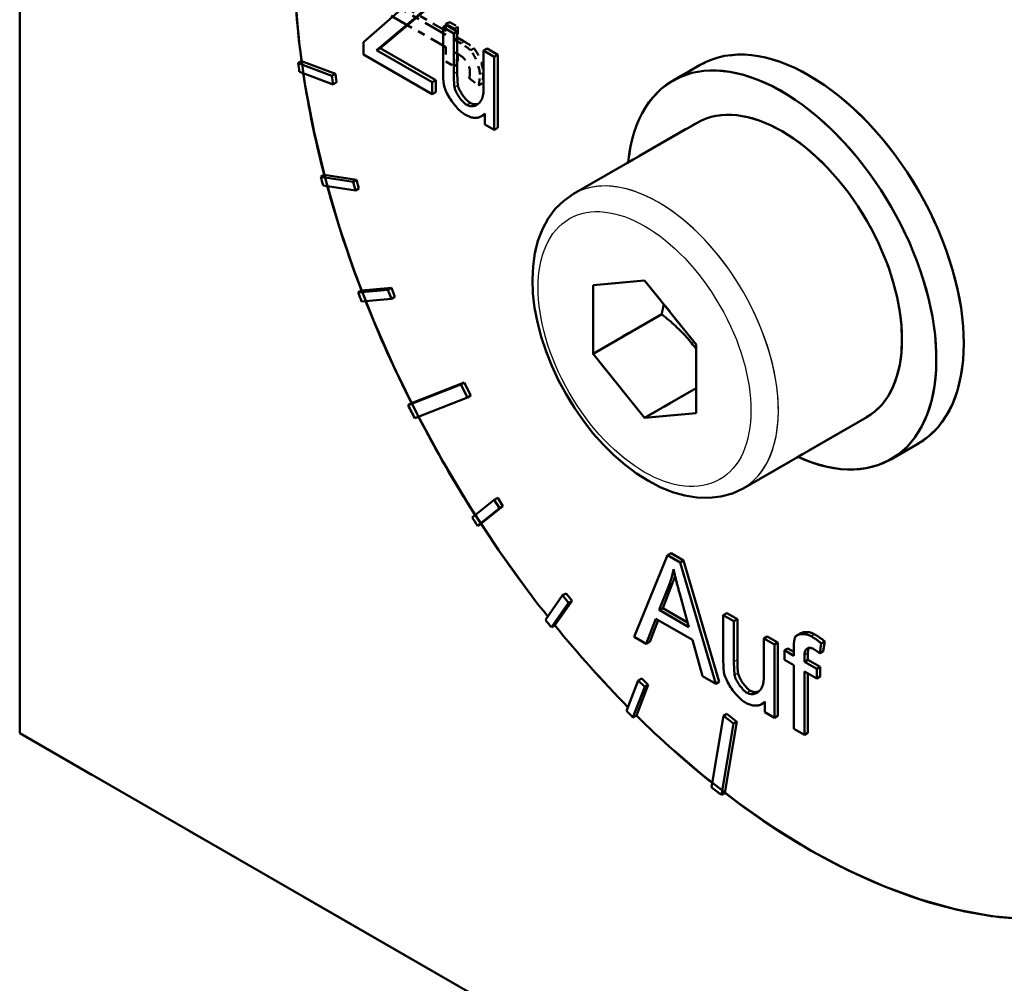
# Model space of a CAD drawing. Header units: millimetres. Extents: x 0 to 840, y 0 to 1188.
# Tile 6 of 18: x 613 to 626, y 245 to 258. Entities that reach past the tile are written whole.
import ezdxf

# ---------------------------------------------------------------- set-up
doc = ezdxf.new("R2010")
doc.units = ezdxf.units.MM
doc.header["$LTSCALE"] = 4
doc.linetypes.add('LONG_DASH_DOTTED', pattern=[0.3001, 0.2362, -0.0295, 0.0049, -0.0295])
for name, color, linetype, lineweight in [('Sichtbare Kanten(DIN)', 7, 'Continuous', 50), ('Sichtbare tangentiale Kanten(DIN)', 3, 'Continuous', 25), ('Überlagerung [Formatvorlage Phantomlinien(DIN)]', 179, 'LONG_DASH_DOTTED', 50)]:
    doc.layers.add(name, color=color, linetype=linetype, lineweight=lineweight)

msp = doc.modelspace()

# ---------------------------------------------------------------- linework, layer by layer
at = {"layer": 'Sichtbare Kanten(DIN)'}
for p, q in [((612.641, 271.946), (612.641, 248.139)), ((617.974, 258.163), (617.36, 257.63)), ((617.614, 257.576), (618.288, 258.147)), ((618.335, 258.174), (617.661, 257.603)), ((618.503, 257.86), (618.456, 257.833)), ((618.603, 257.748), (618.456, 257.833)), ((618.456, 257.833), (618.456, 257.211)), ((618.503, 257.86), (618.65, 257.775)), ((618.65, 257.775), (618.603, 257.748)), ((618.603, 257.192), (618.603, 257.748)), ((618.65, 257.775), (618.65, 257.219)), ((617.36, 257.63), (617.36, 257.461)), ((617.542, 257.519), (617.614, 257.576)), ((617.661, 257.603), (617.589, 257.546)), ((617.661, 257.603), (617.614, 257.576)), ((617.36, 257.461), (618.307, 256.915)), ((617.589, 257.546), (617.542, 257.519)), ((618.307, 257.079), (617.542, 257.519)), ((617.589, 257.546), (618.354, 257.106)), ((619.059, 257.54), (619.011, 257.513)), ((619.158, 257.428), (619.011, 257.513)), ((619.011, 257.513), (619.011, 256.976)), ((619.059, 257.54), (619.206, 257.455)), ((619.206, 257.455), (619.158, 257.428)), ((619.158, 256.425), (619.158, 257.428)), ((619.206, 257.455), (619.206, 256.452)), ((616.512, 257.366), (616.465, 257.339)), ((616.929, 257.166), (616.465, 257.339)), ((616.512, 257.366), (616.976, 257.193)), ((621.986, 257.317), (621.609, 257.1)), ((616.481, 257.222), (616.945, 257.049)), ((616.976, 257.193), (616.929, 257.166)), ((616.945, 257.049), (616.929, 257.166)), ((616.976, 257.193), (616.992, 257.077)), ((616.992, 257.077), (616.945, 257.049)), ((618.354, 257.106), (618.307, 257.079)), ((618.307, 256.915), (618.307, 257.079)), ((618.354, 257.106), (618.354, 256.942)), ((618.354, 256.942), (618.307, 256.915)), ((619.027, 256.637), (618.981, 256.611)), ((619.027, 256.648), (619.027, 256.5)), ((619.027, 256.5), (619.158, 256.425)), ((620.245, 255.545), (621.942, 256.522)), ((619.206, 256.452), (619.158, 256.425)), ((616.823, 255.808), (616.776, 255.781)), ((616.823, 255.808), (617.266, 255.739)), ((617.219, 255.712), (616.776, 255.781)), ((616.808, 255.66), (617.251, 255.591)), ((617.266, 255.739), (617.219, 255.712)), ((617.251, 255.591), (617.219, 255.712)), ((617.266, 255.739), (617.298, 255.618)), ((617.298, 255.618), (617.251, 255.591)), ((620.514, 254.293), (621.221, 254.358)), ((621.221, 254.358), (621.928, 253.479)), ((617.697, 254.227), (617.289, 254.19)), ((617.336, 254.217), (617.289, 254.19)), ((617.336, 254.217), (617.745, 254.254)), ((617.745, 254.254), (617.697, 254.227)), ((617.745, 254.106), (617.697, 254.227)), ((617.745, 254.254), (617.792, 254.133)), ((620.514, 253.349), (620.514, 254.293)), ((617.336, 254.068), (617.745, 254.106)), ((617.792, 254.133), (617.745, 254.106)), ((621.456, 253.892), (620.514, 253.349)), ((621.928, 253.479), (621.928, 252.535)), ((621.221, 252.47), (620.514, 253.349)), ((618.022, 252.67), (618.744, 252.955)), ((618.744, 252.955), (618.697, 252.928)), ((618.744, 252.955), (618.835, 252.778)), ((618.697, 252.928), (617.974, 252.643)), ((618.788, 252.75), (618.697, 252.928)), ((621.928, 252.877), (621.221, 252.47)), ((618.065, 252.466), (618.788, 252.75)), ((618.835, 252.778), (618.788, 252.75)), ((618.022, 252.67), (617.974, 252.643)), ((621.928, 252.535), (621.221, 252.47)), ((622.574, 251.501), (624.271, 252.478)), ((624.981, 252.118), (624.603, 251.9)), ((619.158, 251.344), (618.855, 251.101)), ((619.205, 251.371), (619.158, 251.344)), ((619.23, 251.232), (619.158, 251.344)), ((619.205, 251.371), (619.277, 251.259)), ((618.927, 250.989), (619.23, 251.232)), ((619.277, 251.259), (618.974, 251.016)), ((619.277, 251.259), (619.23, 251.232)), ((618.974, 251.016), (618.927, 250.989)), ((621.537, 250.583), (621.077, 249.463)), ((621.585, 250.61), (621.537, 250.583)), ((621.709, 250.484), (621.537, 250.583)), ((621.585, 250.61), (621.756, 250.511)), ((621.756, 250.511), (621.709, 250.484)), ((622.198, 248.818), (621.709, 250.484)), ((621.756, 250.511), (622.245, 248.845)), ((621.422, 249.832), (621.555, 250.162)), ((621.602, 250.189), (621.47, 249.859)), ((621.602, 250.189), (621.555, 250.162)), ((620.096, 250.033), (619.86, 249.697)), ((620.143, 250.06), (620.096, 250.033)), ((620.177, 249.932), (620.096, 250.033)), ((620.143, 250.06), (620.225, 249.959)), ((621.704, 250.054), (621.829, 249.598)), ((619.942, 249.595), (620.177, 249.932)), ((620.225, 249.959), (619.989, 249.622)), ((620.225, 249.959), (620.177, 249.932)), ((621.47, 249.859), (621.422, 249.832)), ((621.47, 249.859), (621.812, 249.662)), ((621.245, 249.366), (621.377, 249.71)), ((621.377, 249.71), (621.879, 249.421)), ((621.829, 249.598), (621.422, 249.832)), ((622.349, 249.788), (622.302, 249.761)), ((622.449, 249.677), (622.302, 249.761)), ((622.302, 249.761), (622.302, 249.14)), ((622.349, 249.788), (622.496, 249.704)), ((619.989, 249.622), (619.942, 249.595)), ((621.407, 249.692), (621.293, 249.394)), ((622.496, 249.704), (622.449, 249.677)), ((622.449, 249.121), (622.449, 249.677)), ((622.496, 249.704), (622.496, 249.148)), ((621.077, 249.463), (621.245, 249.366)), ((622.905, 249.468), (622.858, 249.441)), ((623.005, 249.357), (622.858, 249.441)), ((622.858, 249.441), (622.858, 248.904)), ((622.905, 249.468), (623.052, 249.384)), ((623.365, 249.512), (623.317, 249.484)), ((621.293, 249.394), (621.245, 249.366)), ((621.879, 249.421), (622.017, 248.922)), ((623.052, 249.384), (623.005, 249.357)), ((623.005, 248.353), (623.005, 249.357)), ((623.052, 249.384), (623.052, 248.38)), ((623.188, 249.305), (623.141, 249.278)), ((623.188, 249.305), (623.271, 249.258)), ((623.271, 249.31), (623.271, 249.204)), ((623.626, 249.238), (623.648, 249.373)), ((623.695, 249.401), (623.648, 249.373)), ((623.695, 249.401), (623.673, 249.265)), ((623.271, 249.204), (623.141, 249.278)), ((623.141, 249.278), (623.141, 249.146)), ((623.417, 249.12), (623.417, 249.211)), ((623.464, 249.239), (623.464, 249.147)), ((623.673, 249.265), (623.626, 249.238)), ((623.141, 249.146), (623.271, 249.072)), ((623.271, 249.072), (623.271, 248.2)), ((623.464, 249.147), (623.417, 249.12)), ((623.585, 249.022), (623.417, 249.12)), ((623.464, 249.147), (623.633, 249.05)), ((623.633, 249.05), (623.585, 249.022)), ((623.633, 249.05), (623.633, 248.918)), ((622.017, 248.922), (622.198, 248.818)), ((623.417, 248.116), (623.417, 248.987)), ((623.417, 248.987), (623.585, 248.891)), ((623.465, 248.96), (623.465, 248.143)), ((623.585, 248.891), (623.585, 249.022)), ((623.633, 248.918), (623.585, 248.891)), ((621.135, 248.864), (620.974, 248.445)), ((621.062, 248.356), (621.223, 248.776)), ((621.271, 248.803), (621.109, 248.384)), ((621.182, 248.891), (621.135, 248.864)), ((621.223, 248.776), (621.135, 248.864)), ((621.182, 248.891), (621.271, 248.803)), ((621.271, 248.803), (621.223, 248.776)), ((622.245, 248.845), (622.198, 248.818)), ((622.874, 248.565), (622.828, 248.539)), ((622.874, 248.577), (622.874, 248.429)), ((621.109, 248.384), (621.062, 248.356)), ((622.303, 248.38), (622.139, 247.401)), ((622.35, 248.407), (622.303, 248.38)), ((622.442, 248.271), (622.303, 248.38)), ((622.35, 248.407), (622.489, 248.298)), ((622.874, 248.429), (623.005, 248.353)), ((623.052, 248.38), (623.005, 248.353)), ((622.278, 247.292), (622.442, 248.271)), ((622.489, 248.298), (622.325, 247.319)), ((622.489, 248.298), (622.442, 248.271)), ((640.925, 231.851), (612.641, 248.139)), ((623.271, 248.2), (623.417, 248.116)), ((623.465, 248.143), (623.417, 248.116)), ((622.325, 247.319), (622.278, 247.292))]:
    msp.add_line(p, q, dxfattribs=at)
at = {"layer": 'Sichtbare Kanten(DIN)', "flags": 128}
for points in [[(618.456, 257.211), (618.456, 257.205), (618.456, 257.199), (618.456, 257.192), (618.456, 257.185), (618.456, 257.179), (618.456, 257.172), (618.456, 257.165), (618.456, 257.159), (618.456, 257.152), (618.457, 257.145), (618.457, 257.139), (618.457, 257.132), (618.457, 257.125), (618.458, 257.119), (618.458, 257.112), (618.459, 257.105), (618.459, 257.098), (618.46, 257.091), (618.46, 257.084), (618.461, 257.077), (618.462, 257.069), (618.463, 257.062), (618.464, 257.055), (618.465, 257.048)], [(618.612, 257.007), (618.611, 257.014), (618.61, 257.021), (618.609, 257.029), (618.608, 257.036), (618.607, 257.044), (618.607, 257.052), (618.606, 257.06), (618.606, 257.068), (618.605, 257.076), (618.605, 257.083), (618.604, 257.091), (618.604, 257.099), (618.604, 257.106), (618.604, 257.114), (618.603, 257.122), (618.603, 257.13), (618.603, 257.138), (618.603, 257.146), (618.603, 257.154), (618.603, 257.162), (618.603, 257.17), (618.603, 257.177), (618.603, 257.185), (618.603, 257.192)], [(618.65, 257.219), (618.65, 257.208), (618.65, 257.198), (618.65, 257.187), (618.65, 257.177), (618.65, 257.167), (618.65, 257.158), (618.651, 257.149), (618.651, 257.14), (618.651, 257.131), (618.651, 257.123), (618.652, 257.114), (618.652, 257.107), (618.652, 257.099), (618.653, 257.092), (618.653, 257.085), (618.654, 257.078), (618.654, 257.072), (618.655, 257.066), (618.655, 257.06), (618.656, 257.054), (618.657, 257.049), (618.657, 257.044), (618.658, 257.039), (618.659, 257.035)], [(618.465, 257.048), (618.469, 257.028), (618.474, 257.008), (618.481, 256.988), (618.489, 256.967), (618.498, 256.947), (618.507, 256.927), (618.518, 256.907), (618.529, 256.886), (618.542, 256.866), (618.555, 256.845), (618.569, 256.825), (618.583, 256.805), (618.598, 256.785), (618.613, 256.766), (618.628, 256.748), (618.643, 256.731), (618.658, 256.715), (618.673, 256.7), (618.688, 256.686), (618.702, 256.673), (618.716, 256.662), (618.729, 256.652), (618.741, 256.643), (618.752, 256.636)], [(618.782, 256.766), (618.772, 256.772), (618.762, 256.779), (618.753, 256.787), (618.744, 256.795), (618.735, 256.804), (618.726, 256.813), (618.717, 256.822), (618.708, 256.832), (618.7, 256.842), (618.691, 256.853), (618.683, 256.864), (618.675, 256.875), (618.668, 256.886), (618.66, 256.898), (618.653, 256.909), (618.647, 256.92), (618.641, 256.932), (618.635, 256.943), (618.63, 256.954), (618.625, 256.965), (618.621, 256.975), (618.617, 256.986), (618.614, 256.997), (618.612, 257.007)], [(618.659, 257.035), (618.661, 257.025), (618.664, 257.015), (618.667, 257.004), (618.672, 256.993), (618.676, 256.982), (618.682, 256.971), (618.688, 256.959), (618.694, 256.947), (618.701, 256.935), (618.708, 256.923), (618.716, 256.912), (618.724, 256.9), (618.732, 256.889), (618.741, 256.878), (618.749, 256.867), (618.758, 256.856), (618.767, 256.846), (618.776, 256.837), (618.785, 256.828), (618.794, 256.819), (618.803, 256.812), (618.812, 256.805), (618.82, 256.799), (618.829, 256.793)], [(619.011, 256.976), (619.011, 256.953), (619.009, 256.932), (619.006, 256.911), (619.002, 256.891), (618.997, 256.872), (618.991, 256.855), (618.984, 256.838), (618.975, 256.823), (618.965, 256.809), (618.955, 256.796), (618.943, 256.785), (618.931, 256.775), (618.919, 256.767), (618.906, 256.761), (618.893, 256.756), (618.879, 256.752), (618.866, 256.75), (618.853, 256.749), (618.84, 256.749), (618.827, 256.751), (618.815, 256.753), (618.803, 256.757), (618.792, 256.761), (618.782, 256.766)], [(618.829, 256.793), (618.833, 256.791), (618.837, 256.789), (618.841, 256.787), (618.845, 256.785), (618.85, 256.784), (618.854, 256.782), (618.859, 256.781), (618.864, 256.78), (618.868, 256.779), (618.873, 256.778), (618.878, 256.777), (618.883, 256.777), (618.888, 256.776), (618.893, 256.776), (618.898, 256.776), (618.903, 256.776), (618.908, 256.777), (618.913, 256.777), (618.918, 256.778), (618.923, 256.779), (618.928, 256.78), (618.932, 256.781), (618.937, 256.782), (618.942, 256.784)], [(618.752, 256.636), (618.766, 256.629), (618.78, 256.622), (618.793, 256.615), (618.806, 256.61), (618.82, 256.605), (618.833, 256.6), (618.846, 256.596), (618.859, 256.593), (618.872, 256.591), (618.885, 256.59), (618.897, 256.589), (618.909, 256.589), (618.921, 256.59), (618.932, 256.592), (618.943, 256.595), (618.954, 256.598), (618.964, 256.602), (618.974, 256.607), (618.984, 256.612), (618.993, 256.618), (619.002, 256.625), (619.011, 256.632), (619.019, 256.64), (619.027, 256.648)], [(622.574, 251.501), (622.427, 251.432), (622.27, 251.388), (622.106, 251.37), (621.94, 251.375), (621.772, 251.402), (621.604, 251.451), (621.437, 251.518), (621.273, 251.604), (621.111, 251.707), (620.954, 251.825), (620.801, 251.957), (620.654, 252.103), (620.513, 252.261), (620.381, 252.43), (620.257, 252.608), (620.143, 252.794), (620.04, 252.985), (619.948, 253.182), (619.869, 253.381), (619.802, 253.582), (619.75, 253.782), (619.712, 253.981), (619.689, 254.177), (619.681, 254.368), (619.69, 254.553), (619.715, 254.731), (619.757, 254.901), (619.818, 255.06), (619.897, 255.206), (619.995, 255.338), (620.112, 255.452), (620.245, 255.545)], [(621.484, 254.031), (621.483, 254.026), (621.482, 254.02), (621.481, 254.015), (621.48, 254.009), (621.479, 254.004), (621.478, 253.998), (621.477, 253.992), (621.476, 253.987), (621.475, 253.981), (621.474, 253.975), (621.472, 253.97), (621.471, 253.964), (621.47, 253.958), (621.469, 253.952), (621.468, 253.946), (621.467, 253.94), (621.465, 253.935), (621.464, 253.929), (621.463, 253.923), (621.462, 253.917), (621.46, 253.911), (621.459, 253.905), (621.458, 253.899), (621.456, 253.892)], [(621.456, 253.892), (621.483, 253.872), (621.508, 253.851), (621.532, 253.831), (621.556, 253.811), (621.58, 253.791), (621.602, 253.771), (621.624, 253.751), (621.645, 253.732), (621.666, 253.712), (621.686, 253.693), (621.706, 253.674), (621.725, 253.654), (621.744, 253.635), (621.763, 253.616), (621.781, 253.597), (621.798, 253.577), (621.815, 253.558), (621.832, 253.538), (621.849, 253.519), (621.865, 253.499), (621.881, 253.479), (621.897, 253.459), (621.913, 253.439), (621.928, 253.418)], [(621.555, 250.162), (621.558, 250.171), (621.561, 250.18), (621.565, 250.189), (621.568, 250.198), (621.571, 250.207), (621.574, 250.216), (621.577, 250.226), (621.58, 250.235), (621.583, 250.244), (621.586, 250.253), (621.589, 250.263), (621.591, 250.272), (621.594, 250.282), (621.597, 250.291), (621.599, 250.301), (621.602, 250.311), (621.604, 250.32), (621.606, 250.33), (621.609, 250.34), (621.611, 250.35), (621.613, 250.36), (621.615, 250.37), (621.618, 250.38), (621.62, 250.39)], [(621.62, 250.39), (621.623, 250.376), (621.626, 250.362), (621.629, 250.348), (621.632, 250.334), (621.635, 250.32), (621.639, 250.306), (621.642, 250.292), (621.646, 250.277), (621.649, 250.263), (621.652, 250.25), (621.656, 250.236), (621.659, 250.222), (621.663, 250.208), (621.666, 250.194), (621.67, 250.18), (621.674, 250.166), (621.677, 250.152), (621.681, 250.138), (621.685, 250.124), (621.689, 250.11), (621.692, 250.096), (621.696, 250.082), (621.7, 250.068), (621.704, 250.054)], [(621.639, 250.303), (621.638, 250.298), (621.637, 250.293), (621.635, 250.288), (621.634, 250.284), (621.632, 250.279), (621.631, 250.274), (621.629, 250.269), (621.628, 250.264), (621.626, 250.26), (621.625, 250.255), (621.623, 250.25), (621.622, 250.245), (621.62, 250.241), (621.619, 250.236), (621.617, 250.231), (621.615, 250.227), (621.614, 250.222), (621.612, 250.217), (621.61, 250.213), (621.609, 250.208), (621.607, 250.203), (621.605, 250.199), (621.604, 250.194), (621.602, 250.189)], [(623.286, 249.451), (623.284, 249.446), (623.283, 249.441), (623.281, 249.436), (623.28, 249.43), (623.279, 249.425), (623.278, 249.419), (623.277, 249.413), (623.276, 249.407), (623.275, 249.401), (623.274, 249.396), (623.274, 249.39), (623.273, 249.384), (623.273, 249.378), (623.272, 249.372), (623.272, 249.366), (623.272, 249.36), (623.271, 249.354), (623.271, 249.348), (623.271, 249.341), (623.271, 249.335), (623.271, 249.329), (623.271, 249.323), (623.271, 249.316), (623.271, 249.31)], [(623.511, 249.47), (623.499, 249.476), (623.487, 249.482), (623.475, 249.487), (623.463, 249.491), (623.452, 249.494), (623.44, 249.497), (623.429, 249.499), (623.418, 249.501), (623.407, 249.502), (623.396, 249.502), (623.385, 249.502), (623.375, 249.501), (623.365, 249.5), (623.355, 249.498), (623.345, 249.496), (623.336, 249.493), (623.328, 249.49), (623.32, 249.486), (623.313, 249.482), (623.306, 249.477), (623.3, 249.472), (623.295, 249.466), (623.29, 249.459), (623.286, 249.451)], [(623.365, 249.512), (623.37, 249.515), (623.376, 249.517), (623.382, 249.52), (623.389, 249.522), (623.396, 249.524), (623.403, 249.526), (623.411, 249.527), (623.418, 249.528), (623.426, 249.529), (623.434, 249.529), (623.442, 249.529), (623.451, 249.529), (623.459, 249.529), (623.468, 249.528), (623.477, 249.526), (623.486, 249.525), (623.494, 249.522), (623.503, 249.52), (623.513, 249.517), (623.522, 249.514), (623.531, 249.51), (623.54, 249.506), (623.549, 249.502), (623.558, 249.497)], [(623.648, 249.373), (623.643, 249.378), (623.637, 249.382), (623.631, 249.387), (623.626, 249.391), (623.62, 249.396), (623.614, 249.4), (623.608, 249.404), (623.603, 249.409), (623.597, 249.413), (623.591, 249.417), (623.586, 249.421), (623.58, 249.425), (623.574, 249.429), (623.568, 249.433), (623.563, 249.437), (623.557, 249.441), (623.551, 249.445), (623.545, 249.448), (623.539, 249.452), (623.534, 249.456), (623.528, 249.459), (623.522, 249.463), (623.516, 249.466), (623.511, 249.47)], [(623.558, 249.497), (623.563, 249.494), (623.568, 249.491), (623.573, 249.487), (623.579, 249.484), (623.584, 249.481), (623.59, 249.477), (623.595, 249.474), (623.601, 249.47), (623.606, 249.466), (623.612, 249.463), (623.617, 249.459), (623.623, 249.455), (623.629, 249.451), (623.635, 249.447), (623.641, 249.442), (623.647, 249.438), (623.652, 249.434), (623.658, 249.429), (623.665, 249.425), (623.671, 249.42), (623.677, 249.415), (623.683, 249.41), (623.689, 249.406), (623.695, 249.401)], [(623.417, 249.211), (623.417, 249.221), (623.417, 249.231), (623.419, 249.24), (623.42, 249.248), (623.422, 249.257), (623.425, 249.265), (623.428, 249.272), (623.431, 249.279), (623.435, 249.285), (623.44, 249.291), (623.445, 249.296), (623.45, 249.301), (623.456, 249.305), (623.462, 249.308), (623.469, 249.31), (623.476, 249.312), (623.483, 249.313), (623.491, 249.313), (623.498, 249.312), (623.506, 249.31), (623.515, 249.308), (623.523, 249.305), (623.531, 249.301), (623.54, 249.297)], [(623.483, 249.312), (623.481, 249.31), (623.48, 249.308), (623.478, 249.306), (623.477, 249.303), (623.476, 249.301), (623.475, 249.298), (623.473, 249.296), (623.472, 249.293), (623.471, 249.29), (623.47, 249.287), (623.469, 249.284), (623.469, 249.281), (623.468, 249.278), (623.467, 249.275), (623.467, 249.272), (623.466, 249.268), (623.465, 249.265), (623.465, 249.261), (623.465, 249.258), (623.464, 249.254), (623.464, 249.25), (623.464, 249.246), (623.464, 249.243), (623.464, 249.239)], [(623.54, 249.297), (623.543, 249.295), (623.547, 249.292), (623.551, 249.29), (623.554, 249.288), (623.558, 249.286), (623.561, 249.284), (623.565, 249.281), (623.568, 249.279), (623.572, 249.277), (623.576, 249.274), (623.579, 249.272), (623.583, 249.269), (623.586, 249.267), (623.59, 249.264), (623.594, 249.262), (623.597, 249.259), (623.601, 249.257), (623.604, 249.254), (623.608, 249.251), (623.611, 249.249), (623.615, 249.246), (623.618, 249.243), (623.622, 249.241), (623.626, 249.238)], [(622.302, 249.14), (622.302, 249.133), (622.302, 249.127), (622.302, 249.121), (622.302, 249.114), (622.302, 249.107), (622.303, 249.101), (622.303, 249.094), (622.303, 249.087), (622.303, 249.081), (622.303, 249.074), (622.303, 249.067), (622.304, 249.06), (622.304, 249.054), (622.304, 249.047), (622.305, 249.041), (622.305, 249.034), (622.306, 249.027), (622.306, 249.02), (622.307, 249.012), (622.308, 249.005), (622.308, 248.998), (622.309, 248.99), (622.31, 248.983), (622.311, 248.976)], [(622.458, 248.936), (622.457, 248.943), (622.456, 248.95), (622.455, 248.957), (622.454, 248.965), (622.454, 248.973), (622.453, 248.981), (622.453, 248.989), (622.452, 248.996), (622.452, 249.004), (622.451, 249.012), (622.451, 249.019), (622.451, 249.027), (622.45, 249.035), (622.45, 249.043), (622.45, 249.051), (622.45, 249.059), (622.45, 249.067), (622.449, 249.075), (622.449, 249.083), (622.449, 249.09), (622.449, 249.098), (622.449, 249.106), (622.449, 249.113), (622.449, 249.121)], [(622.496, 249.148), (622.496, 249.137), (622.496, 249.126), (622.496, 249.116), (622.497, 249.106), (622.497, 249.096), (622.497, 249.086), (622.497, 249.077), (622.497, 249.068), (622.498, 249.06), (622.498, 249.051), (622.498, 249.043), (622.499, 249.035), (622.499, 249.028), (622.499, 249.02), (622.5, 249.013), (622.5, 249.007), (622.501, 249), (622.501, 248.994), (622.502, 248.988), (622.503, 248.983), (622.503, 248.977), (622.504, 248.972), (622.505, 248.968), (622.505, 248.963)], [(622.311, 248.976), (622.315, 248.957), (622.321, 248.936), (622.328, 248.916), (622.335, 248.896), (622.344, 248.876), (622.354, 248.856), (622.364, 248.835), (622.376, 248.815), (622.388, 248.794), (622.401, 248.774), (622.415, 248.754), (622.43, 248.733), (622.444, 248.714), (622.459, 248.695), (622.475, 248.677), (622.49, 248.66), (622.505, 248.644), (622.52, 248.629), (622.534, 248.615), (622.549, 248.602), (622.562, 248.591), (622.575, 248.581), (622.587, 248.572), (622.599, 248.565)], [(622.628, 248.695), (622.618, 248.701), (622.609, 248.708), (622.6, 248.715), (622.59, 248.723), (622.581, 248.732), (622.572, 248.741), (622.564, 248.751), (622.555, 248.761), (622.546, 248.771), (622.538, 248.781), (622.53, 248.792), (622.522, 248.803), (622.514, 248.815), (622.507, 248.826), (622.5, 248.838), (622.493, 248.849), (622.487, 248.86), (622.481, 248.871), (622.476, 248.882), (622.472, 248.893), (622.467, 248.904), (622.464, 248.915), (622.461, 248.925), (622.458, 248.936)], [(622.505, 248.963), (622.508, 248.953), (622.51, 248.943), (622.514, 248.933), (622.518, 248.922), (622.523, 248.911), (622.528, 248.899), (622.534, 248.887), (622.541, 248.876), (622.548, 248.864), (622.555, 248.852), (622.562, 248.84), (622.57, 248.829), (622.579, 248.817), (622.587, 248.806), (622.596, 248.795), (622.605, 248.785), (622.614, 248.775), (622.622, 248.765), (622.631, 248.756), (622.64, 248.748), (622.649, 248.74), (622.658, 248.733), (622.667, 248.727), (622.675, 248.722)], [(622.858, 248.904), (622.857, 248.882), (622.856, 248.86), (622.853, 248.84), (622.849, 248.82), (622.844, 248.801), (622.837, 248.783), (622.83, 248.767), (622.822, 248.751), (622.812, 248.737), (622.801, 248.724), (622.79, 248.713), (622.778, 248.704), (622.766, 248.696), (622.753, 248.689), (622.739, 248.684), (622.726, 248.681), (622.713, 248.678), (622.699, 248.677), (622.686, 248.678), (622.673, 248.679), (622.661, 248.682), (622.649, 248.685), (622.638, 248.69), (622.628, 248.695)], [(622.675, 248.722), (622.679, 248.72), (622.683, 248.718), (622.688, 248.716), (622.692, 248.714), (622.696, 248.712), (622.701, 248.711), (622.705, 248.709), (622.71, 248.708), (622.715, 248.707), (622.72, 248.706), (622.725, 248.706), (622.729, 248.705), (622.734, 248.705), (622.739, 248.705), (622.744, 248.705), (622.749, 248.705), (622.754, 248.705), (622.759, 248.706), (622.764, 248.706), (622.769, 248.707), (622.774, 248.708), (622.779, 248.709), (622.784, 248.711), (622.789, 248.712)], [(622.599, 248.565), (622.612, 248.557), (622.626, 248.55), (622.64, 248.544), (622.653, 248.538), (622.666, 248.533), (622.68, 248.529), (622.693, 248.525), (622.706, 248.522), (622.719, 248.52), (622.731, 248.518), (622.743, 248.518), (622.755, 248.518), (622.767, 248.519), (622.779, 248.521), (622.79, 248.523), (622.801, 248.527), (622.811, 248.531), (622.821, 248.535), (622.831, 248.541), (622.84, 248.547), (622.849, 248.553), (622.857, 248.561), (622.866, 248.568), (622.874, 248.577)]]:
    msp.add_lwpolyline(points, dxfattribs=at)
at = {"layer": 'Sichtbare Kanten(DIN)'}
for centre, major_axis, start_param, end_param in [((624.426, 255.26), (-4.99, 8.666), 3.141593, 6.283185), ((623.483, 254.717), (4.99, -8.666), 5.335188, 8.805846), ((623.483, 254.717), (-4.99, 8.666), 0.803974, 0.955198), ((623.106, 254.5), (-1.497, 2.6), 2.461919, 6.962859), ((623.483, 254.717), (-1.497, 2.6), 3.141593, 6.283185), ((623.436, 254.69), (4.99, -8.666), 4.096791, 4.110124), ((623.483, 254.717), (-4.99, 8.666), 0.973914, 1.129731), ((623.106, 254.5), (-1.164, 2.022), 3.141593, 6.283185), ((623.436, 254.69), (4.99, -8.666), 4.271324, 4.284657), ((623.483, 254.717), (-4.99, 8.666), 1.147025, 1.304264), ((623.436, 254.69), (4.99, -8.666), 4.445857, 4.45919), ((623.483, 254.717), (-4.99, 8.666), 1.320015, 1.475463), ((623.436, 254.69), (4.99, -8.666), 4.617056, 4.637056), ((623.483, 254.717), (-4.99, 8.666), 1.496266, 1.652492), ((623.436, 254.69), (4.99, -8.666), 4.794922, 4.808256), ((623.483, 254.717), (-4.99, 8.666), 1.666663, 1.82541), ((623.436, 254.69), (4.99, -8.666), 4.969455, 4.982789), ((623.483, 254.717), (-4.99, 8.666), 1.841196, 1.998402), ((623.436, 254.69), (4.99, -8.666), 5.143988, 5.157322), ((623.483, 254.717), (-4.99, 8.666), 2.015729, 2.168182), ((623.436, 254.69), (4.99, -8.666), 5.315188, 5.335188)]:
    msp.add_ellipse(centre, major_axis=major_axis, ratio=0.578093, start_param=start_param, end_param=end_param, dxfattribs=at)
at = {"layer": 'Sichtbare tangentiale Kanten(DIN)', "ltscale": 0.019578}
for p, q in [((618.745, 257.635), (618.703, 257.61)), ((619.003, 257.209), (618.96, 257.185))]:
    msp.add_line(p, q, dxfattribs=at)
at = {"layer": 'Sichtbare tangentiale Kanten(DIN)'}
for p, q in [((618.65, 257.219), (618.603, 257.192)), ((618.659, 257.035), (618.612, 257.007)), ((618.829, 256.793), (618.782, 256.766)), ((623.558, 249.497), (623.511, 249.47)), ((623.464, 249.239), (623.417, 249.211)), ((622.496, 249.148), (622.449, 249.121)), ((622.505, 248.963), (622.458, 248.936)), ((622.675, 248.722), (622.628, 248.695))]:
    msp.add_line(p, q, dxfattribs=at)
msp.add_ellipse((621.409, 253.523), major_axis=(1.164, -2.022), ratio=0.578093, start_param=0, end_param=3.141593, dxfattribs=at)
at = {"layer": 'Sichtbare tangentiale Kanten(DIN)', "ltscale": 2.163662}
msp.add_ellipse((621.409, 253.523), major_axis=(1.164, -2.022), ratio=0.578093, start_param=0.15708, end_param=2.984513, dxfattribs=at)
at = {"layer": 'Sichtbare tangentiale Kanten(DIN)'}
msp.add_ellipse((621.221, 253.414), major_axis=(1.031, -1.791), ratio=0.578093, dxfattribs=at)
at = {"layer": 'Sichtbare tangentiale Kanten(DIN)', "ltscale": 4.258733}
msp.add_ellipse((621.221, 253.414), major_axis=(1.031, -1.791), ratio=0.578093, dxfattribs=at)
at = {"layer": 'Überlagerung [Formatvorlage Phantomlinien(DIN)]', "ltscale": 9.550543}
msp.add_line((612.641, 271.946), (612.641, 248.139), dxfattribs=at)
at = {"layer": 'Überlagerung [Formatvorlage Phantomlinien(DIN)]', "ltscale": 0.349546}
for p, q in [((618.494, 257.728), (617.741, 258.162)), ((617.741, 257.992), (618.494, 257.558))]:
    msp.add_line(p, q, dxfattribs=at)
at = {"layer": 'Überlagerung [Formatvorlage Phantomlinien(DIN)]', "ltscale": 0.327681}
msp.add_line((617.788, 258.189), (618.494, 257.782), dxfattribs=at)
at = {"layer": 'Überlagerung [Formatvorlage Phantomlinien(DIN)]', "ltscale": 0.021765}
for p, q in [((618.542, 257.905), (618.494, 257.878)), ((618.656, 257.839), (618.608, 257.812)), ((618.656, 257.689), (618.608, 257.662)), ((618.877, 257.544), (618.83, 257.516)), ((618.656, 257.325), (618.608, 257.298)), ((618.991, 257.059), (618.943, 257.032))]:
    msp.add_line(p, q, dxfattribs=at)
at = {"layer": 'Überlagerung [Formatvorlage Phantomlinien(DIN)]', "ltscale": 0.060009}
for p, q in [((618.494, 257.878), (618.494, 257.728)), ((618.656, 257.839), (618.656, 257.689)), ((618.608, 257.662), (618.608, 257.812))]:
    msp.add_line(p, q, dxfattribs=at)
at = {"layer": 'Überlagerung [Formatvorlage Phantomlinien(DIN)]', "ltscale": 0.052813}
for p, q in [((618.608, 257.812), (618.494, 257.878)), ((618.542, 257.905), (618.656, 257.839)), ((618.494, 257.364), (618.608, 257.298))]:
    msp.add_line(p, q, dxfattribs=at)
at = {"layer": 'Überlagerung [Formatvorlage Phantomlinien(DIN)]', "ltscale": 0.042653}
for p, q in [((618.656, 257.689), (618.748, 257.636)), ((618.701, 257.609), (618.608, 257.662))]:
    msp.add_line(p, q, dxfattribs=at)
at = {"layer": 'Überlagerung [Formatvorlage Phantomlinien(DIN)]', "ltscale": 0.077787}
msp.add_line((618.494, 257.558), (618.494, 257.364), dxfattribs=at)
at = {"layer": 'Überlagerung [Formatvorlage Phantomlinien(DIN)]', "ltscale": 0.078211}
msp.add_line((618.608, 257.298), (618.608, 257.493), dxfattribs=at)
at = {"layer": 'Überlagerung [Formatvorlage Phantomlinien(DIN)]', "ltscale": 0.036727}
msp.add_line((618.608, 257.493), (618.688, 257.448), dxfattribs=at)
at = {"layer": 'Überlagerung [Formatvorlage Phantomlinien(DIN)]', "ltscale": 0.05643}
msp.add_line((618.656, 257.466), (618.656, 257.325), dxfattribs=at)
at = {"layer": 'Überlagerung [Formatvorlage Phantomlinien(DIN)]', "ltscale": 0.17482}
for p, q in [((621.986, 257.317), (621.609, 257.1)), ((624.981, 252.118), (624.603, 251.9))]:
    msp.add_line(p, q, dxfattribs=at)
at = {"layer": 'Überlagerung [Formatvorlage Phantomlinien(DIN)]', "ltscale": 0.060516}
msp.add_line((618.815, 257.133), (618.943, 257.032), dxfattribs=at)
at = {"layer": 'Überlagerung [Formatvorlage Phantomlinien(DIN)]', "ltscale": 0.787039}
for p, q in [((620.245, 255.545), (621.942, 256.522)), ((622.574, 251.501), (624.271, 252.478))]:
    msp.add_line(p, q, dxfattribs=at)
at = {"layer": 'Überlagerung [Formatvorlage Phantomlinien(DIN)]', "ltscale": 0.378613}
for p, q in [((620.514, 254.293), (621.221, 254.358)), ((621.221, 254.358), (621.928, 253.479)), ((620.514, 253.349), (620.514, 254.293)), ((621.928, 253.479), (621.928, 252.535)), ((621.221, 252.47), (620.514, 253.349)), ((621.928, 252.535), (621.221, 252.47))]:
    msp.add_line(p, q, dxfattribs=at)
at = {"layer": 'Überlagerung [Formatvorlage Phantomlinien(DIN)]', "ltscale": 0.4372}
msp.add_line((621.456, 253.892), (620.514, 253.349), dxfattribs=at)
at = {"layer": 'Überlagerung [Formatvorlage Phantomlinien(DIN)]', "ltscale": 0.327875}
msp.add_line((621.928, 252.877), (621.221, 252.47), dxfattribs=at)
at = {"layer": 'Überlagerung [Formatvorlage Phantomlinien(DIN)]', "ltscale": 13.118887}
msp.add_line((640.925, 231.851), (612.641, 248.139), dxfattribs=at)
at = {"layer": 'Überlagerung [Formatvorlage Phantomlinien(DIN)]', "ltscale": 0.060704, "flags": 128}
for points in [[(618.83, 257.516), (618.825, 257.521), (618.82, 257.526), (618.815, 257.531), (618.809, 257.536), (618.804, 257.54), (618.798, 257.545), (618.793, 257.549), (618.787, 257.553), (618.782, 257.557), (618.776, 257.561), (618.771, 257.565), (618.766, 257.568), (618.76, 257.572), (618.755, 257.576), (618.75, 257.579), (618.744, 257.583), (618.739, 257.586), (618.733, 257.59), (618.728, 257.593), (618.722, 257.596), (618.717, 257.6), (618.711, 257.603), (618.706, 257.606), (618.701, 257.609)], [(618.748, 257.636), (618.755, 257.632), (618.762, 257.628), (618.769, 257.624), (618.775, 257.62), (618.782, 257.616), (618.788, 257.612), (618.795, 257.608), (618.801, 257.604), (618.807, 257.6), (618.812, 257.596), (618.818, 257.592), (618.824, 257.588), (618.829, 257.584), (618.834, 257.58), (618.839, 257.577), (618.844, 257.573), (618.849, 257.569), (618.853, 257.565), (618.858, 257.562), (618.862, 257.558), (618.866, 257.554), (618.87, 257.551), (618.874, 257.547), (618.877, 257.544)]]:
    msp.add_lwpolyline(points, dxfattribs=at)
at = {"layer": 'Überlagerung [Formatvorlage Phantomlinien(DIN)]', "ltscale": 0.094354, "flags": 128}
msp.add_lwpolyline([(618.688, 257.448), (618.696, 257.442), (618.705, 257.437), (618.713, 257.431), (618.722, 257.424), (618.73, 257.417), (618.738, 257.409), (618.746, 257.401), (618.754, 257.392), (618.761, 257.383), (618.768, 257.374), (618.775, 257.364), (618.782, 257.354), (618.788, 257.344), (618.794, 257.334), (618.799, 257.323), (618.804, 257.312), (618.808, 257.301), (618.812, 257.29), (618.815, 257.279), (618.818, 257.269), (618.82, 257.258), (618.822, 257.248), (618.823, 257.237), (618.823, 257.227)], dxfattribs=at)
at = {"layer": 'Überlagerung [Formatvorlage Phantomlinien(DIN)]', "ltscale": 0.125071, "flags": 128}
msp.add_lwpolyline([(618.958, 257.183), (618.958, 257.197), (618.957, 257.211), (618.955, 257.226), (618.953, 257.241), (618.95, 257.256), (618.947, 257.271), (618.943, 257.286), (618.939, 257.301), (618.934, 257.317), (618.929, 257.332), (618.924, 257.348), (618.918, 257.363), (618.912, 257.378), (618.905, 257.394), (618.899, 257.408), (618.892, 257.423), (618.884, 257.437), (618.877, 257.45), (618.87, 257.463), (618.862, 257.475), (618.855, 257.486), (618.847, 257.497), (618.839, 257.507), (618.83, 257.516)], dxfattribs=at)
at = {"layer": 'Überlagerung [Formatvorlage Phantomlinien(DIN)]', "ltscale": 0.125072, "flags": 128}
msp.add_lwpolyline([(618.877, 257.544), (618.884, 257.536), (618.892, 257.527), (618.899, 257.517), (618.906, 257.506), (618.914, 257.495), (618.921, 257.483), (618.928, 257.47), (618.936, 257.456), (618.943, 257.442), (618.949, 257.427), (618.956, 257.412), (618.962, 257.397), (618.969, 257.381), (618.974, 257.365), (618.98, 257.349), (618.985, 257.333), (618.989, 257.317), (618.993, 257.301), (618.997, 257.285), (619, 257.27), (619.002, 257.254), (619.004, 257.239), (619.005, 257.225), (619.005, 257.21)], dxfattribs=at)
at = {"layer": 'Überlagerung [Formatvorlage Phantomlinien(DIN)]', "ltscale": 0.039925, "flags": 128}
msp.add_lwpolyline([(618.823, 257.227), (618.823, 257.223), (618.823, 257.219), (618.823, 257.215), (618.823, 257.211), (618.823, 257.207), (618.822, 257.203), (618.822, 257.199), (618.822, 257.195), (618.822, 257.191), (618.821, 257.187), (618.821, 257.183), (618.821, 257.179), (618.82, 257.175), (618.82, 257.171), (618.82, 257.167), (618.819, 257.163), (618.819, 257.159), (618.818, 257.155), (618.818, 257.152), (618.817, 257.148), (618.817, 257.144), (618.816, 257.14), (618.815, 257.137), (618.815, 257.133)], dxfattribs=at)
at = {"layer": 'Überlagerung [Formatvorlage Phantomlinien(DIN)]', "ltscale": 0.064272, "flags": 128}
for points in [[(618.943, 257.032), (618.944, 257.038), (618.946, 257.044), (618.947, 257.05), (618.947, 257.056), (618.948, 257.062), (618.949, 257.068), (618.95, 257.075), (618.951, 257.081), (618.952, 257.087), (618.953, 257.093), (618.953, 257.099), (618.954, 257.106), (618.955, 257.112), (618.955, 257.118), (618.956, 257.125), (618.956, 257.131), (618.957, 257.137), (618.957, 257.144), (618.957, 257.15), (618.957, 257.157), (618.958, 257.163), (618.958, 257.17), (618.958, 257.177), (618.958, 257.183)], [(619.005, 257.21), (619.005, 257.204), (619.005, 257.198), (619.005, 257.192), (619.005, 257.186), (619.004, 257.18), (619.004, 257.174), (619.004, 257.168), (619.004, 257.162), (619.003, 257.156), (619.003, 257.149), (619.002, 257.143), (619.001, 257.137), (619.001, 257.131), (619, 257.124), (618.999, 257.118), (618.999, 257.111), (618.998, 257.105), (618.997, 257.099), (618.996, 257.092), (618.995, 257.086), (618.994, 257.079), (618.993, 257.073), (618.992, 257.066), (618.991, 257.059)]]:
    msp.add_lwpolyline(points, dxfattribs=at)
at = {"layer": 'Überlagerung [Formatvorlage Phantomlinien(DIN)]', "ltscale": 2.342488, "flags": 128}
msp.add_lwpolyline([(622.574, 251.501), (622.427, 251.432), (622.27, 251.388), (622.106, 251.37), (621.94, 251.375), (621.772, 251.402), (621.604, 251.451), (621.437, 251.518), (621.273, 251.604), (621.111, 251.707), (620.954, 251.825), (620.801, 251.957), (620.654, 252.103), (620.513, 252.261), (620.381, 252.43), (620.257, 252.608), (620.143, 252.794), (620.04, 252.985), (619.948, 253.182), (619.869, 253.381), (619.802, 253.582), (619.75, 253.782), (619.712, 253.981), (619.689, 254.177), (619.681, 254.368), (619.69, 254.553), (619.715, 254.731), (619.757, 254.901), (619.818, 255.06), (619.897, 255.206), (619.995, 255.338), (620.112, 255.452), (620.245, 255.545)], dxfattribs=at)
at = {"layer": 'Überlagerung [Formatvorlage Phantomlinien(DIN)]', "ltscale": 0.050811, "flags": 128}
msp.add_lwpolyline([(621.484, 254.031), (621.483, 254.026), (621.482, 254.02), (621.481, 254.015), (621.48, 254.009), (621.479, 254.004), (621.478, 253.998), (621.477, 253.992), (621.476, 253.987), (621.475, 253.981), (621.474, 253.975), (621.472, 253.97), (621.471, 253.964), (621.47, 253.958), (621.469, 253.952), (621.468, 253.946), (621.467, 253.94), (621.465, 253.935), (621.464, 253.929), (621.463, 253.923), (621.462, 253.917), (621.46, 253.911), (621.459, 253.905), (621.458, 253.899), (621.456, 253.892)], dxfattribs=at)
at = {"layer": 'Überlagerung [Formatvorlage Phantomlinien(DIN)]', "ltscale": 0.222389, "flags": 128}
msp.add_lwpolyline([(621.456, 253.892), (621.483, 253.872), (621.508, 253.851), (621.532, 253.831), (621.556, 253.811), (621.58, 253.791), (621.602, 253.771), (621.624, 253.751), (621.645, 253.732), (621.666, 253.712), (621.686, 253.693), (621.706, 253.674), (621.725, 253.654), (621.744, 253.635), (621.763, 253.616), (621.781, 253.597), (621.798, 253.577), (621.815, 253.558), (621.832, 253.538), (621.849, 253.519), (621.865, 253.499), (621.881, 253.479), (621.897, 253.459), (621.913, 253.439), (621.928, 253.418)], dxfattribs=at)
at = {"layer": 'Überlagerung [Formatvorlage Phantomlinien(DIN)]', "ltscale": 10.303528}
msp.add_ellipse((624.426, 255.26), major_axis=(-4.99, 8.666), ratio=0.578093, start_param=3.141593, end_param=6.283185, dxfattribs=at)
at = {"layer": 'Überlagerung [Formatvorlage Phantomlinien(DIN)]', "ltscale": 11.357531}
msp.add_ellipse((623.483, 254.717), major_axis=(4.99, -8.666), ratio=0.578093, start_param=3.77209, end_param=7.23505, dxfattribs=at)
at = {"layer": 'Überlagerung [Formatvorlage Phantomlinien(DIN)]', "ltscale": 3.090988}
msp.add_ellipse((623.483, 254.717), major_axis=(-1.497, 2.6), ratio=0.578093, start_param=3.141593, end_param=6.283185, dxfattribs=at)
at = {"layer": 'Überlagerung [Formatvorlage Phantomlinien(DIN)]', "ltscale": 4.428483}
msp.add_ellipse((623.106, 254.5), major_axis=(-1.497, 2.6), ratio=0.578093, start_param=2.461919, end_param=6.962859, dxfattribs=at)
at = {"layer": 'Überlagerung [Formatvorlage Phantomlinien(DIN)]', "ltscale": 2.40408}
msp.add_ellipse((623.106, 254.5), major_axis=(-1.164, 2.022), ratio=0.578093, start_param=3.141593, end_param=6.283185, dxfattribs=at)

doc.saveas('drawing.dxf')
